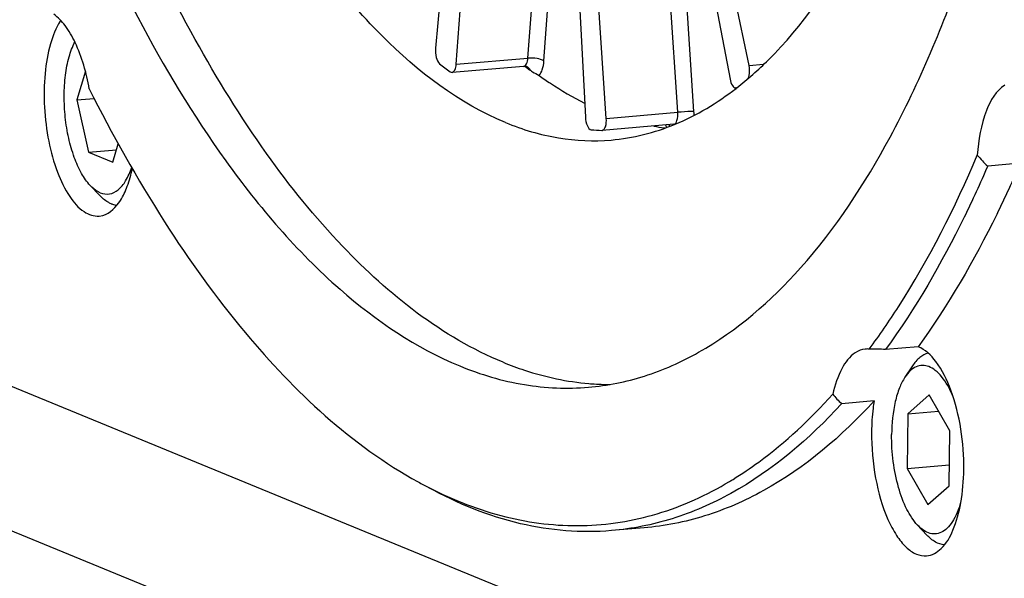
# Model space of a CAD drawing. Header units: millimetres. Extents: x 0 to 420, y 0 to 297.
# Tile 4 of 63: x 101 to 114, y 20 to 27. Entities that reach past the tile are written whole.
import ezdxf

# ---------------------------------------------------------------- set-up
doc = ezdxf.new("R2010")
doc.units = ezdxf.units.MM
doc.header["$LTSCALE"] = 23.1
doc.layers.add('COMPONENTS', color=7, linetype='CONTINUOUS')

msp = doc.modelspace()

# ---------------------------------------------------------------- linework, layer by layer
at = {"layer": 'COMPONENTS', "color": 7, "linetype": 'CONTINUOUS'}
for p, q in [((107.0664, 30.47223), (106.72845, 26.77594)), ((107.0036, 26.56443), (107.28221, 30.30633)), ((110.88721, 26.54907), (110.11039, 30.30617)), ((109.91278, 30.16283), (110.63528, 26.36631)), ((108.51473, 29.80054), (108.7169, 25.86134)), ((108.994, 25.84622), (108.73208, 29.78868)), ((107.95346, 26.64512), (108.14672, 29.24069)), ((108.16638, 26.6071), (108.35963, 29.20268)), ((109.94387, 25.92691), (109.76218, 28.66161)), ((110.15689, 25.93814), (109.9752, 28.67284)), ((107.0036, 26.56443), (107.95346, 26.64512)), ((107.89801, 26.53594), (106.94815, 26.45524)), ((107.91701, 26.53571), (107.92929, 26.52628)), ((110.88721, 26.54907), (111.08021, 26.56546)), ((102.08379, 26.47218), (101.97008, 26.09134)), ((107.97596, 26.49094), (107.99152, 26.47932)), ((110.71708, 26.2503), (110.71233, 26.2499)), ((110.71474, 26.24346), (110.72469, 26.25117)), ((101.97008, 26.09134), (102.20201, 26.11105)), ((101.97008, 26.09134), (102.12524, 25.39737)), ((108.994, 25.84622), (109.94387, 25.92691)), ((109.88831, 25.76848), (108.93845, 25.68779)), ((108.93505, 25.6877), (108.93858, 25.68789)), ((109.75781, 25.72258), (109.77369, 25.72059)), ((102.44807, 25.2649), (102.52133, 25.51027)), ((102.12524, 25.39737), (102.49705, 25.42896)), ((102.12524, 25.39737), (102.44807, 25.2649)), ((114.48481, 25.25111), (114.05305, 25.21443)), ((102.27059, 24.82762), (102.14745, 24.95832)), ((102.26684, 24.55181), (102.31472, 24.5601)), ((113.12979, 22.81907), (112.69804, 22.78239)), ((100.51776, 22.53632), (114.67486, 16.72666)), ((113.05561, 22.5661), (112.95628, 22.41649)), ((112.54635, 22.101), (112.11459, 22.06432)), ((113.27564, 22.17967), (112.99246, 21.93197)), ((113.55161, 21.70252), (113.27564, 22.17967)), ((112.99246, 21.93197), (113.39893, 21.9665)), ((112.99246, 21.93197), (112.98525, 21.20713)), ((113.54439, 20.97768), (113.55161, 21.70252)), ((112.98525, 21.20713), (113.54715, 21.25487)), ((112.98525, 21.20713), (113.26121, 20.72998)), ((125.65972, 10.30174), (99.51973, 21.02885)), ((113.26121, 20.72998), (113.54439, 20.97768)), ((109.49542, 20.41838), (109.06358, 20.3817)), ((113.24612, 20.32358), (113.12298, 20.45428))]:
    msp.add_line(p, q, dxfattribs=at)
for centre, radius, start, end in [((102.38953, 26.73012), 0.757, 146.660328, 147.67862), ((110.17827, 30.84237), 5.45631, 231.528632, 233.371202), ((107.90654, 26.43549), 0.10081, 89.482399, 94.851425), ((107.90657, 26.43683), 0.09947, 83.98001, 89.496179), ((111.2192, 30.82173), 5.41058, 232.551334, 233.171207), ((110.7097, 26.28021), 0.03041, 274.519113, 286.493508), ((109.42859, 25.88968), 0.72991, 0.11652, 3.80705), ((110.12958, 28.62875), 2.92985, 260.083691, 262.710158), ((110.20271, 25.9215), 0.45117, 201.068518, 203.769293), ((110.16031, 25.90297), 0.4049, 203.788274, 205.359845), ((109.75249, 25.63885), 0.13839, 51.292079, 63.257713), ((109.01699, 28.47741), 2.79092, 265.437062, 268.317758), ((112.45242, 22.52549), 0.26408, 83.355014, 94.847251), ((109.05209, 25.76885), 3.44948, 265.207593, 265.893679), ((109.04922, 25.72422), 3.40476, 265.88801, 269.970269), ((108.17297, 25.14306), 4.78761, 300.87513, 301.506836), ((109.17064, 25.89104), 5.54897, 241.216174, 242.887693)]:
    msp.add_arc(centre, radius, start, end, dxfattribs=at)
for points, knots in [([(107.65761, 25.7911), (107.04109, 26.0441), (106.16678, 26.71548), (105.192, 27.86858), (104.1667, 29.43156), (103.07358, 31.8297), (102.45473, 33.92338), (102.18977, 35.05082)], [0, 0, 0, 0, 0.18068022, 0.28897798, 0.40974934, 0.68599758, 1, 1, 1, 1]), ([(100.1612, 34.87922), (100.5397, 33.0375), (101.27595, 30.40504), (102.69471, 27.24599), (103.5115, 25.88857), (103.94598, 25.28522)], [0, 0, 0, 0, 0.54369196, 0.78500275, 1, 1, 1, 1]), ([(103.54187, 26.89002), (102.89411, 28.05802), (101.77545, 30.69196), (101.04086, 33.44891), (100.73691, 34.92793)], [0, 0, 0, 0, 0.46936651, 1, 1, 1, 1]), ([(110.72469, 26.25117), (110.87197, 26.36569), (111.49154, 26.91847), (111.97159, 27.61265), (112.28391, 28.17322)], [0, 0, 0, 0, 0.22524884, 1, 1, 1, 1]), ([(108.75726, 22.28259), (109.00844, 22.30393), (109.51748, 22.40665), (110.52827, 22.85607), (111.7161, 23.89693), (112.88138, 25.67636), (113.4715, 27.09432), (113.73954, 27.87754)], [0, 0, 0, 0, 0.09597081, 0.19575928, 0.41827604, 0.68484296, 1, 1, 1, 1]), ([(102.13565, 26.23783), (102.09815, 26.44867), (102.01648, 26.74403), (101.83281, 27.06853), (101.72365, 27.18615), (101.66625, 27.2267)], [0, 0, 0, 0, 0.57636057, 0.81084263, 1, 1, 1, 1]), ([(101.74982, 27.13486), (101.69178, 27.04314), (101.60276, 26.81382), (101.53771, 26.42691), (101.53182, 25.99079), (101.58656, 25.55043), (101.69548, 25.14931), (101.84954, 24.82815), (102.03247, 24.60646), (102.1977, 24.54598), (102.26685, 24.55164)], [0, 0, 0, 0, 0.11229116, 0.25047053, 0.40462876, 0.56174098, 0.70827054, 0.83259981, 0.92821578, 1, 1, 1, 1]), ([(102.14747, 24.9583), (102.10297, 25.00554), (102.02155, 25.12495), (101.92836, 25.33713), (101.85726, 25.58822), (101.81299, 25.86251), (101.79835, 26.14284), (101.81428, 26.41156), (101.85955, 26.65169), (101.91213, 26.79639), (101.94453, 26.85874)], [0, 0, 0, 0, 0.09775267, 0.21521904, 0.34800881, 0.48970179, 0.63289248, 0.77001821, 0.89416611, 1, 1, 1, 1]), ([(107.62598, 22.61321), (106.81676, 22.94529), (105.67653, 23.85513), (104.42478, 25.41024), (103.83009, 26.37031), (103.54187, 26.89002)], [0, 0, 0, 0, 0.43746651, 0.70278116, 1, 1, 1, 1]), ([(106.72845, 26.77594), (106.72472, 26.73513), (106.73129, 26.66349), (106.75917, 26.59006), (106.78377, 26.57052)], [0, 0, 0, 0, 0.5660146, 1, 1, 1, 1]), ([(107.89801, 26.53594), (107.91414, 26.53728), (107.94645, 26.57718), (107.95149, 26.61865), (107.95346, 26.64512)], [0, 0, 0, 0, 0.37876337, 1, 1, 1, 1]), ([(108.16638, 26.6071), (108.1404, 26.62602), (108.06641, 26.64355), (107.99402, 26.64857), (107.95346, 26.64512)], [0, 0, 0, 0, 0.44110892, 1, 1, 1, 1]), ([(106.9482, 26.45525), (106.96433, 26.45662), (106.99658, 26.49652), (107.00163, 26.53797), (107.0036, 26.56443)], [0, 0, 0, 0, 0.37886226, 1, 1, 1, 1]), ([(107.95647, 26.52161), (107.95455, 26.52304), (107.94265, 26.53056), (107.9286, 26.53452), (107.917, 26.53575)], [0, 0, 0, 0, 0.1701306, 1, 1, 1, 1]), ([(108.10284, 26.4141), (108.12301, 26.43544), (108.15257, 26.50025), (108.16346, 26.56802), (108.16638, 26.6071)], [0, 0, 0, 0, 0.42832421, 1, 1, 1, 1]), ([(110.87766, 26.37866), (110.88265, 26.38986), (110.89866, 26.44534), (110.89635, 26.5049), (110.88721, 26.54907)], [0, 0, 0, 0, 0.21384292, 1, 1, 1, 1]), ([(107.99152, 26.47932), (107.9998, 26.47317), (108.03629, 26.45024), (108.07616, 26.43303), (108.10284, 26.4141)], [0, 0, 0, 0, 0.23958277, 1, 1, 1, 1]), ([(108.10284, 26.4141), (108.15233, 26.37897), (108.34655, 26.24625), (108.55068, 26.12781), (108.70707, 26.05032)], [0, 0, 0, 0, 0.25803081, 1, 1, 1, 1]), ([(110.63528, 26.36631), (110.64097, 26.33641), (110.65205, 26.2908), (110.69393, 26.24847), (110.7121, 26.2499)], [0, 0, 0, 0, 0.62545115, 1, 1, 1, 1]), ([(114.27968, 26.28629), (114.16161, 26.21488), (113.9828, 25.89245), (113.92987, 25.56028), (113.91583, 25.35954)], [0, 0, 0, 0, 0.40676569, 1, 1, 1, 1]), ([(102.13565, 26.23783), (102.4392, 25.63479), (103.06806, 24.51206), (104.40244, 22.65336), (105.6149, 21.51316), (106.49877, 21.02769)], [0, 0, 0, 0, 0.2946903, 0.55983069, 1, 1, 1, 1]), ([(109.05841, 25.55984), (109.34824, 25.58445), (109.94444, 25.73482), (110.46728, 26.05222), (110.71474, 26.24346)], [0, 0, 0, 0, 0.48188177, 1, 1, 1, 1]), ([(108.7169, 25.86134), (108.71891, 25.82206), (108.72825, 25.76284), (108.77081, 25.69726), (108.79496, 25.69534)], [0, 0, 0, 0, 0.61887433, 1, 1, 1, 1]), ([(109.88831, 25.76849), (109.90995, 25.77037), (109.94651, 25.83475), (109.94631, 25.89009), (109.94387, 25.92691)], [0, 0, 0, 0, 0.37050877, 1, 1, 1, 1]), ([(110.15689, 25.93814), (110.14442, 25.93832), (110.0733, 25.93649), (110.0023, 25.93188), (109.94387, 25.92691)], [0, 0, 0, 0, 0.1753158, 1, 1, 1, 1]), ([(107.65761, 25.7911), (107.88339, 25.69845), (108.3447, 25.56154), (108.82664, 25.54017), (109.05841, 25.55984)], [0, 0, 0, 0, 0.51199676, 1, 1, 1, 1]), ([(108.93858, 25.68781), (108.96022, 25.68979), (108.9966, 25.75412), (108.99645, 25.80944), (108.994, 25.84622)], [0, 0, 0, 0, 0.37080032, 1, 1, 1, 1]), ([(112.48298, 22.78779), (112.61846, 22.97054), (113.17439, 23.78161), (113.62022, 24.66464), (113.91583, 25.35954)], [0, 0, 0, 0, 0.23150193, 1, 1, 1, 1]), ([(103.94598, 25.28522), (104.39017, 24.66839), (105.29661, 23.60286), (106.46862, 22.80302), (107.05031, 22.56431)], [0, 0, 0, 0, 0.54728587, 1, 1, 1, 1]), ([(114.05305, 25.21443), (113.95434, 24.98603), (113.56684, 24.14192), (113.09851, 23.3322), (112.69804, 22.78239)], [0, 0, 0, 0, 0.26783174, 1, 1, 1, 1]), ([(114.48481, 25.25111), (114.38611, 25.02274), (113.99851, 24.17867), (113.53028, 23.36891), (113.12979, 22.81907)], [0, 0, 0, 0, 0.26779724, 1, 1, 1, 1]), ([(102.28197, 24.86034), (102.31972, 24.84485), (102.40738, 24.83164), (102.53306, 24.89742), (102.63174, 25.02613), (102.67807, 25.13485), (102.69877, 25.19664)], [0, 0, 0, 0, 0.2037377, 0.41434844, 0.67459719, 1, 1, 1, 1]), ([(102.31472, 24.5601), (102.41345, 24.58718), (102.54519, 24.72712), (102.64891, 24.95529), (102.69011, 25.10215), (102.7072, 25.18192)], [0, 0, 0, 0, 0.40393184, 0.6781055, 1, 1, 1, 1]), ([(102.28197, 24.86034), (102.27027, 24.86514), (102.22019, 24.8899), (102.177, 24.92696), (102.14747, 24.9583)], [0, 0, 0, 0, 0.22708312, 1, 1, 1, 1]), ([(102.42433, 24.71563), (102.41095, 24.72112), (102.35371, 24.74942), (102.30434, 24.79179), (102.27059, 24.82762)], [0, 0, 0, 0, 0.22710718, 1, 1, 1, 1]), ([(102.42433, 24.71563), (102.4308, 24.71297), (102.45622, 24.70352), (102.48302, 24.69768), (102.50304, 24.69585)], [0, 0, 0, 0, 0.25831812, 1, 1, 1, 1]), ([(112.43011, 22.78862), (112.38254, 22.78454), (112.2482, 22.73055), (112.0907, 22.51076), (112.02522, 22.3089), (111.99782, 22.19069)], [0, 0, 0, 0, 0.18423248, 0.53178483, 1, 1, 1, 1]), ([(113.26311, 22.73536), (113.22321, 22.72482), (113.14142, 22.67846), (113.08297, 22.60731), (113.05561, 22.5661)], [0, 0, 0, 0, 0.45483457, 1, 1, 1, 1]), ([(113.73607, 21.19163), (113.73961, 21.54706), (113.66595, 22.05609), (113.40977, 22.59924), (113.22534, 22.78281), (113.12979, 22.81907)], [0, 0, 0, 0, 0.59220794, 0.82973369, 1, 1, 1, 1]), ([(107.62598, 22.61321), (107.71965, 22.57477), (108.08682, 22.43855), (108.47455, 22.35568), (108.7639, 22.33143)], [0, 0, 0, 0, 0.25854056, 1, 1, 1, 1]), ([(107.05031, 22.56431), (107.32545, 22.4514), (107.88758, 22.28453), (108.47486, 22.25859), (108.75726, 22.28259)], [0, 0, 0, 0, 0.51203726, 1, 1, 1, 1]), ([(113.58807, 22.17476), (113.54963, 22.2633), (113.48416, 22.38458), (113.36618, 22.50595), (113.27918, 22.55938), (113.1884, 22.57781), (113.09957, 22.55709), (113.01949, 22.50051), (112.97653, 22.44698), (112.95625, 22.41644)], [0, 0, 0, 0, 0.32892597, 0.4609918, 0.57309841, 0.67184563, 0.76845912, 0.87508039, 1, 1, 1, 1]), ([(112.95625, 22.41644), (112.92672, 22.37195), (112.87523, 22.26665), (112.80043, 22.01371), (112.78064, 21.80254), (112.77918, 21.6556)], [0, 0, 0, 0, 0.20294899, 0.44157884, 1, 1, 1, 1]), ([(112.54635, 22.101), (112.12226, 21.63598), (111.41128, 21.02807), (110.31824, 20.55129), (109.76754, 20.44151), (109.49564, 20.4184)], [0, 0, 0, 0, 0.53088881, 0.76982339, 1, 1, 1, 1]), ([(110.67498, 21.06125), (110.79204, 21.133), (111.27439, 21.45783), (111.70204, 21.85997), (111.99782, 22.19069)], [0, 0, 0, 0, 0.23632656, 1, 1, 1, 1]), ([(112.54635, 22.101), (112.5411, 22.06865), (112.52213, 21.93361), (112.51398, 21.79712), (112.51295, 21.69357)], [0, 0, 0, 0, 0.24040942, 1, 1, 1, 1]), ([(112.11459, 22.06432), (111.69045, 21.59924), (110.97936, 20.99135), (109.88623, 20.51452), (109.33549, 20.40482), (109.06358, 20.3817)], [0, 0, 0, 0, 0.53090603, 0.76982823, 1, 1, 1, 1]), ([(112.51295, 21.69357), (112.51089, 21.48666), (112.54593, 21.08889), (112.67531, 20.62519), (112.83161, 20.32511), (112.95696, 20.16562), (113.09415, 20.06421), (113.19736, 20.04373), (113.24318, 20.04764)], [0, 0, 0, 0, 0.32114802, 0.61610573, 0.74020206, 0.84416599, 0.92861902, 1, 1, 1, 1]), ([(113.123, 20.45426), (113.0654, 20.5154), (112.96435, 20.67737), (112.85946, 20.9641), (112.7926, 21.29894), (112.77798, 21.53575), (112.77918, 21.6556)], [0, 0, 0, 0, 0.19802076, 0.44268122, 0.7174418, 1, 1, 1, 1]), ([(113.24318, 20.04764), (113.31463, 20.05373), (113.47274, 20.14727), (113.61674, 20.41004), (113.71308, 20.76952), (113.7346, 21.04388), (113.73607, 21.19163)], [0, 0, 0, 0, 0.16225916, 0.38079784, 0.66561734, 1, 1, 1, 1]), ([(106.64177, 20.95182), (106.96545, 20.78614), (107.62758, 20.52688), (108.6716, 20.40146), (109.69742, 20.56591), (110.32905, 20.85408), (110.62982, 21.03391)], [0, 0, 0, 0, 0.26165833, 0.50643786, 0.74782247, 1, 1, 1, 1]), ([(109.06358, 20.3817), (108.6614, 20.34751), (107.8085, 20.41817), (107.02118, 20.74077), (106.63936, 20.95047)], [0, 0, 0, 0, 0.48094322, 1, 1, 1, 1]), ([(113.70369, 20.79408), (113.68058, 20.70112), (113.63637, 20.57167), (113.54061, 20.43362), (113.46402, 20.36713), (113.37793, 20.33433), (113.28729, 20.3401), (113.19922, 20.38233), (113.14804, 20.42769), (113.123, 20.45426)], [0, 0, 0, 0, 0.32838334, 0.46023169, 0.57224425, 0.67106804, 0.76790787, 0.87481453, 1, 1, 1, 1]), ([(113.47826, 20.19183), (113.4373, 20.19562), (113.34927, 20.22762), (113.27992, 20.2877), (113.24612, 20.32358)], [0, 0, 0, 0, 0.45494946, 1, 1, 1, 1])]:
    msp.add_open_spline(points, degree=3, knots=knots, dxfattribs=at)
for points in [[(107.99152, 26.47932), (107.98339, 26.49573), (107.97116, 26.51069), (107.95647, 26.52161)], [(106.92288, 26.46358), (106.93001, 26.45828), (106.93935, 26.4545), (106.9482, 26.45525)], [(113.91584, 25.35955), (113.95851, 25.30845), (114.00477, 25.26026), (114.05305, 25.21443)], [(112.69804, 22.78239), (112.62647, 22.7867), (112.55469, 22.78884), (112.483, 22.78781)], [(111.99781, 22.19068), (112.03408, 22.14625), (112.07354, 22.10437), (112.11459, 22.06432)]]:
    msp.add_open_spline(points, degree=3, dxfattribs=at)

doc.saveas('drawing.dxf')
